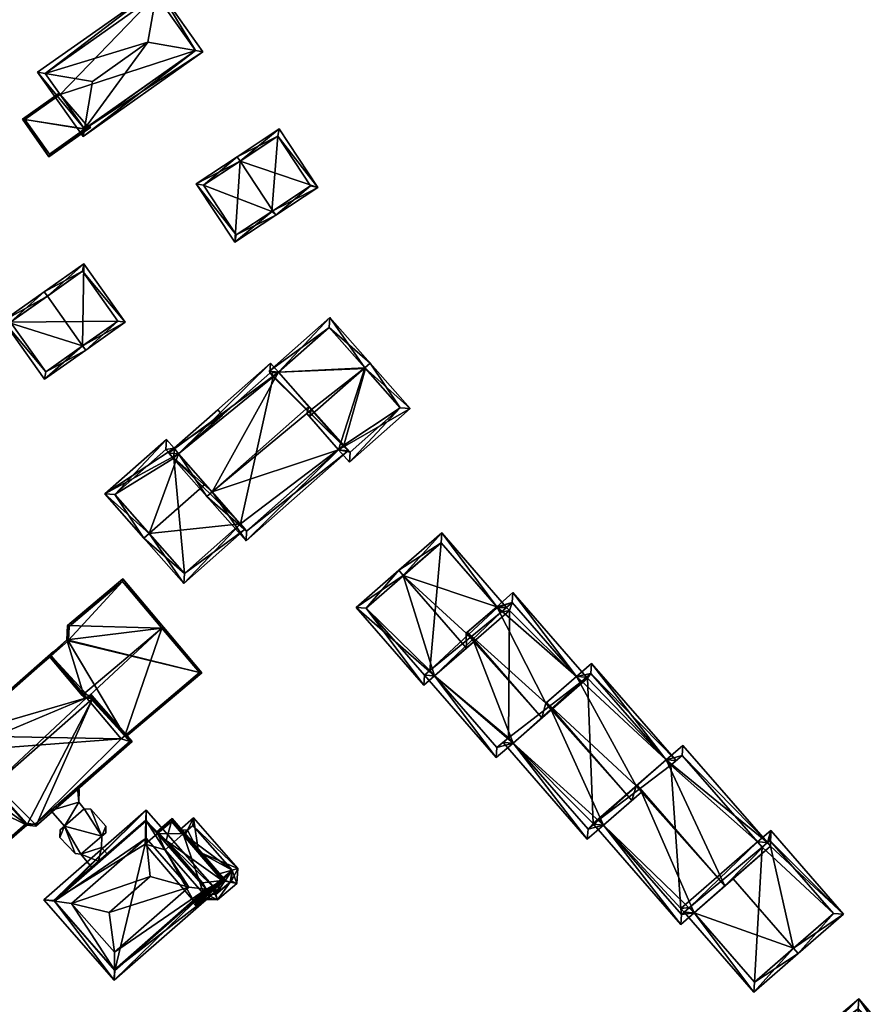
# Model space of a CAD drawing. Header units: inches. Extents: x 2523744 to 2528136, y 1148995 to 1152010.
# Tile 186 of 256: x 2526866 to 2526987, y 1151242 to 1151381. Entities that reach past the tile are written whole.
import ezdxf

# ---------------------------------------------------------------- set-up
doc = ezdxf.new("R2010")
doc.units = ezdxf.units.IN
doc.header["$MEASUREMENT"] = 0
doc.layers.add('Gebaeude Einzelhaus', color=10, linetype='Continuous')
doc.layers.add('Offenes Gebaeude', color=10, linetype='Continuous')

msp = doc.modelspace()

# ---------------------------------------------------------------- meshes
at = {"layer": 'Gebaeude Einzelhaus'}
mesh = msp.add_polyface(dxfattribs=at)
corners = [(2526875.184, 1151364.816, 408.871), (2526892.143, 1151376.811, 408.871), (2526891.096, 1151376.992, 409.228), (2526875.362, 1151365.864, 409.228), (2526884.356, 1151378.16, 411.526), (2526876.504, 1151372.606, 411.526), (2526868.744, 1151373.919, 408.871), (2526869.792, 1151373.742, 409.23), (2526885.703, 1151385.914, 408.871), (2526885.521, 1151384.867, 409.23), (2526875.364, 1151365.861, 409.226), (2526891.098, 1151376.99, 409.227), (2526885.524, 1151384.869, 409.228), (2526869.79, 1151373.74, 409.228), (2526891.098, 1151376.99, 395.952), (2526885.524, 1151384.869, 395.952), (2526869.79, 1151373.74, 395.952), (2526871.921, 1151370.727, 401.184), (2526871.921, 1151370.727, 395.952), (2526875.363, 1151365.862, 401.184), (2526875.843, 1151366.2, 401.184), (2526875.843, 1151366.2, 395.952), (2526875.364, 1151365.861, 395.952)]
mesh.append_faces([[corners[k] for k in face] for face in [(13, 3, 6), (7, 13, 6), (9, 7, 8), (12, 9, 8), (2, 12, 8), (8, 7, 6), (1, 10, 11), (11, 2, 1), (1, 2, 8), (3, 10, 0), (6, 3, 0), (0, 10, 1), (9, 7, 4), (4, 7, 5), (9, 8, 7), (7, 8, 6), (2, 9, 4), (2, 8, 9), (2, 1, 8), (6, 3, 7), (7, 3, 5), (6, 0, 3), (3, 4, 5), (0, 2, 3), (3, 2, 4), (0, 1, 2)]], dxfattribs={"color": 13})
mesh.append_faces([[corners[k] for k in face] for face in [(21, 18, 14), (14, 18, 15), (15, 18, 16), (21, 22, 18), (11, 20, 14), (14, 20, 21), (11, 10, 20), (20, 10, 19), (19, 10, 3), (3, 17, 19), (17, 16, 18), (3, 13, 17), (17, 13, 16), (13, 7, 16), (7, 9, 16), (16, 9, 15), (9, 12, 15), (12, 2, 15), (15, 2, 14), (2, 11, 14)]], dxfattribs={"color": 41})
mesh = msp.add_polyface(dxfattribs=at)
corners = [(2526875.363, 1151365.862, 401.184), (2526870.35, 1151361.941, 401.184), (2526876.223, 1151366.096, 401.184), (2526866.588, 1151367.26, 401.184), (2526875.843, 1151366.2, 401.184), (2526876.047, 1151366.344, 401.184), (2526871.921, 1151370.727, 401.184), (2526871.777, 1151370.932, 401.184), (2526866.936, 1151367.2, 401.184), (2526870.41, 1151362.29, 401.184), (2526875.874, 1151366.156, 401.184), (2526875.843, 1151366.2, 395.952), (2526875.874, 1151366.156, 395.952), (2526866.936, 1151367.2, 395.952), (2526871.921, 1151370.727, 395.952), (2526870.41, 1151362.29, 395.952), (2526875.364, 1151365.861, 395.952)]
mesh.append_faces([[corners[k] for k in face] for face in [(2, 10, 5), (5, 10, 4), (2, 9, 10), (8, 7, 6), (8, 3, 7), (2, 1, 9), (9, 1, 8), (8, 1, 3), (3, 6, 7), (3, 0, 6), (0, 2, 4), (4, 2, 5), (3, 1, 0), (0, 1, 2)]], dxfattribs={"color": 13})
mesh.append_faces([[corners[k] for k in face] for face in [(12, 16, 11), (16, 13, 14), (12, 15, 16), (16, 15, 13), (10, 9, 12), (12, 9, 15), (9, 8, 15), (15, 8, 13), (13, 6, 14), (13, 8, 6), (12, 11, 10), (10, 11, 4)]], dxfattribs={"color": 41})
mesh = msp.add_polyface(dxfattribs=at)
corners = [(2526897.396, 1151361.308, 411.264), (2526896.983, 1151361.934, 411.264), (2526891.18, 1151358.105, 407.614), (2526896.649, 1151349.816, 407.614), (2526902.039, 1151354.269, 411.264), (2526902.451, 1151353.645, 411.264), (2526908.429, 1151357.59, 407.614), (2526902.96, 1151365.878, 407.614), (2526896.861, 1151350.855, 408.007), (2526907.39, 1151357.803, 407.996), (2526901.905, 1151354.18, 411.179), (2526902.748, 1151364.839, 407.996), (2526892.219, 1151357.893, 408.008), (2526901.905, 1151354.18, 395.584), (2526907.39, 1151357.803, 395.584), (2526902.748, 1151364.839, 395.584), (2526892.219, 1151357.893, 395.584), (2526896.861, 1151350.855, 395.584)]
mesh.append_faces([[corners[k] for k in face] for face in [(12, 8, 2), (0, 12, 1), (11, 0, 1), (1, 12, 2), (7, 11, 1), (9, 11, 6), (6, 11, 7), (4, 9, 5), (5, 8, 10), (10, 4, 5), (5, 9, 6), (2, 8, 3), (3, 8, 5), (0, 7, 1), (4, 6, 0), (0, 6, 7), (4, 5, 6), (0, 3, 4), (4, 3, 5), (0, 2, 3), (0, 1, 2)]], dxfattribs={"color": 13})
mesh.append_faces([[corners[k] for k in face] for face in [(13, 17, 16), (13, 16, 15), (13, 15, 14), (8, 17, 13), (8, 13, 10), (16, 17, 8), (12, 16, 8), (15, 16, 0), (0, 16, 12), (11, 15, 0), (14, 15, 9), (9, 15, 11), (13, 14, 9), (10, 13, 9), (10, 9, 4)]], dxfattribs={"color": 41})
mesh = msp.add_polyface(dxfattribs=at)
corners = [(2526875.112, 1151335.144, 407.82), (2526863.869, 1151338.691, 404.723), (2526869.723, 1151330.414, 404.723), (2526870.123, 1151342.197, 407.82), (2526869.69, 1151342.81, 407.82), (2526875.545, 1151334.533, 407.82), (2526881.133, 1151338.484, 404.723), (2526875.278, 1151346.761, 404.723), (2526869.901, 1151331.459, 405.048), (2526880.088, 1151338.663, 405.062), (2526875.099, 1151345.716, 405.062), (2526864.914, 1151338.513, 405.049), (2526875.099, 1151345.716, 395.579), (2526880.088, 1151338.663, 395.579), (2526864.914, 1151338.513, 395.579), (2526869.901, 1151331.459, 395.579)]
mesh.append_faces([[corners[k] for k in face] for face in [(11, 8, 1), (3, 11, 4), (10, 3, 4), (4, 11, 1), (7, 10, 4), (9, 10, 6), (6, 10, 7), (8, 0, 5), (5, 0, 9), (5, 9, 6), (1, 8, 2), (2, 8, 5), (0, 7, 3), (3, 7, 4), (0, 6, 7), (0, 5, 6), (0, 2, 5), (4, 1, 3), (3, 1, 0), (0, 1, 2)]], dxfattribs={"color": 13})
mesh.append_faces([[corners[k] for k in face] for face in [(13, 15, 14), (13, 14, 12), (0, 15, 13), (8, 15, 0), (0, 13, 9), (14, 15, 8), (11, 14, 8), (12, 14, 3), (3, 14, 11), (10, 12, 3), (13, 12, 9), (9, 12, 10)]], dxfattribs={"color": 41})
mesh = msp.add_polyface(dxfattribs=at)
corners = [(2526906.839, 1151325.551, 411.583), (2526907.136, 1151326.546, 412.018), (2526893.449, 1151314.462, 412.018), (2526907.5, 1151326.134, 411.583), (2526898.245, 1151307.519, 405.381), (2526892.699, 1151313.8, 412.018), (2526911.359, 1151320.431, 406.174), (2526912.683, 1151320.265, 405.381), (2526912.021, 1151321.015, 406.174), (2526902.849, 1151331.402, 406.766), (2526901.719, 1151332.683, 405.381), (2526887.281, 1151319.936, 405.381), (2526898.334, 1151308.93, 406.172), (2526901.631, 1151331.271, 406.192), (2526888.693, 1151319.849, 406.192), (2526902.1, 1151330.741, 406.766), (2526911.359, 1151320.431, 407.175), (2526912.896, 1151318.691, 405.381), (2526921.495, 1151326.283, 405.381), (2526915.063, 1151332.061, 412.018), (2526915.811, 1151332.721, 412.018), (2526907.211, 1151325.129, 412.018), (2526910.126, 1151339.16, 405.381), (2526902.849, 1151331.402, 406.154), (2526901.526, 1151331.569, 405.381), (2526902.188, 1151330.819, 406.154), (2526910.039, 1151337.749, 406.154), (2526912.984, 1151320.103, 406.154), (2526920.084, 1151326.37, 406.153), (2526912.109, 1151321.093, 407.175), (2526902.849, 1151331.402, 393.935), (2526902.188, 1151330.819, 393.935), (2526902.1, 1151330.741, 393.935), (2526901.631, 1151331.271, 393.935), (2526888.693, 1151319.849, 404.663), (2526888.694, 1151319.848, 393.935), (2526892.478, 1151315.562, 409.53), (2526897.455, 1151309.925, 403.232), (2526898.334, 1151308.93, 393.935), (2526888.694, 1151319.848, 404.664), (2526897.455, 1151309.925, 393.935), (2526912.021, 1151321.015, 393.935), (2526912.109, 1151321.093, 393.935), (2526912.984, 1151320.103, 393.935), (2526920.084, 1151326.37, 393.935), (2526915.178, 1151331.931, 393.935), (2526910.039, 1151337.749, 393.935)]
mesh.append_faces([[corners[k] for k in face] for face in [(17, 28, 18), (18, 28, 20), (20, 28, 19), (29, 27, 16), (16, 27, 17), (17, 27, 28), (24, 23, 25), (20, 26, 22), (22, 26, 24), (24, 26, 23), (20, 19, 26), (23, 24, 25), (23, 22, 24), (3, 19, 23), (23, 19, 22), (22, 19, 20), (0, 21, 3), (3, 21, 19), (16, 19, 21), (16, 18, 19), (19, 18, 20), (16, 17, 18), (10, 14, 11), (11, 14, 5), (5, 14, 2), (15, 13, 9), (9, 13, 10), (10, 13, 14), (7, 6, 8), (5, 12, 4), (4, 12, 7), (7, 12, 6), (5, 2, 12), (9, 2, 1), (9, 11, 2), (2, 11, 5), (9, 10, 11), (6, 7, 8), (6, 4, 7), (0, 2, 6), (6, 2, 4), (4, 2, 5), (3, 1, 0), (0, 1, 2)]], dxfattribs={"color": 13})
mesh.append_faces([[corners[k] for k in face] for face in [(42, 44, 43), (42, 45, 44), (42, 30, 45), (45, 30, 46), (42, 41, 30), (26, 46, 23), (23, 46, 30), (26, 45, 46), (19, 28, 26), (26, 28, 45), (45, 28, 44), (28, 43, 44), (28, 27, 43), (27, 42, 43), (27, 29, 42), (16, 8, 29), (29, 8, 42), (42, 8, 41), (16, 6, 8), (16, 0, 6), (16, 21, 0), (40, 41, 38), (41, 31, 30), (33, 32, 35), (35, 32, 40), (40, 32, 41), (41, 32, 31), (9, 3, 23), (9, 1, 3), (6, 41, 8), (6, 38, 41), (6, 12, 38), (38, 37, 40), (36, 14, 39), (39, 14, 34), (36, 2, 14), (38, 12, 37), (37, 12, 36), (36, 12, 2), (34, 33, 35), (34, 13, 33), (34, 14, 13), (13, 32, 33), (13, 15, 32), (23, 15, 9), (23, 32, 15), (23, 31, 32), (23, 30, 31)]], dxfattribs={"color": 41})
mesh = msp.add_polyface(dxfattribs=at)
corners = [(2526878.243, 1151314.179, 402.395), (2526888.094, 1151320.653, 403.813), (2526886.991, 1151321.901, 402.395), (2526888.693, 1151319.849, 404.663), (2526894.909, 1151325.337, 404.663), (2526894.248, 1151326.086, 403.813), (2526884.541, 1151308.556, 409.53), (2526883.791, 1151307.894, 409.53), (2526888.694, 1151319.848, 404.664), (2526892.478, 1151315.562, 409.53), (2526897.455, 1151309.925, 403.232), (2526889.43, 1151301.506, 402.395), (2526898.117, 1151309.175, 402.395), (2526889.518, 1151302.918, 403.233), (2526886.904, 1151320.49, 403.247), (2526879.654, 1151314.091, 403.246), (2526888.006, 1151319.241, 404.664), (2526888.006, 1151319.241, 393.935), (2526888.694, 1151319.848, 393.935), (2526886.904, 1151320.49, 393.935), (2526879.654, 1151314.091, 393.935), (2526889.518, 1151302.918, 393.935), (2526897.455, 1151309.925, 393.935)]
mesh.append_faces([[corners[k] for k in face] for face in [(0, 15, 7), (7, 15, 6), (14, 1, 16), (16, 1, 3), (3, 1, 4), (4, 1, 5), (0, 2, 15), (15, 2, 14), (14, 2, 1), (7, 13, 11), (11, 13, 12), (12, 13, 10), (7, 6, 13), (6, 10, 9), (7, 11, 6), (6, 11, 10), (10, 11, 12), (8, 6, 9), (3, 0, 8), (8, 0, 6), (6, 0, 7), (5, 1, 4), (4, 1, 3), (3, 1, 0), (0, 1, 2)]], dxfattribs={"color": 13})
mesh.append_faces([[corners[k] for k in face] for face in [(17, 20, 19), (17, 21, 20), (18, 22, 17), (17, 22, 21), (21, 10, 13), (21, 22, 10), (13, 20, 21), (6, 15, 13), (13, 15, 20), (15, 19, 20), (15, 14, 19), (14, 17, 19), (14, 16, 17), (18, 17, 8), (8, 17, 16)]], dxfattribs={"color": 41})
mesh = msp.add_polyface(dxfattribs=at)
corners = [(2526929.566, 1151294.584, 411.455), (2526933.734, 1151298.211, 406.955), (2526929.425, 1151294.462, 411.303), (2526925.854, 1151307.254, 387.854), (2526924.268, 1151289.176, 387.854), (2526915.236, 1151298.016, 387.854), (2526923.508, 1151288.515, 387.854), (2526934.385, 1151297.45, 387.854), (2526924.925, 1151288.421, 387.854), (2526933.853, 1151298.074, 387.854), (2526923.508, 1151288.515, 406.552), (2526915.236, 1151298.016, 406.549), (2526920.512, 1151302.607, 412.452), (2526925.854, 1151307.254, 406.54), (2526933.734, 1151298.211, 406.534), (2526929.439, 1151292.35, 412.452), (2526924.925, 1151288.421, 407.402), (2526930.477, 1151293.253, 411.303), (2526919.856, 1151303.361, 412.452), (2526913.825, 1151298.114, 405.705), (2526923.408, 1151287.101, 405.705), (2526925.951, 1151308.665, 405.705), (2526935.14, 1151298.107, 405.705)]
mesh.append_faces([[corners[k] for k in face] for face in [(17, 0, 2), (18, 11, 19), (19, 11, 20), (20, 11, 10), (18, 12, 11), (21, 13, 18), (18, 13, 12), (22, 14, 21), (21, 14, 13), (12, 16, 15), (18, 19, 12), (12, 19, 16), (16, 19, 20), (2, 15, 17), (14, 12, 2), (2, 12, 15), (14, 21, 12), (12, 21, 18), (14, 22, 21)]], dxfattribs={"color": 13})
mesh.append_faces([[corners[k] for k in face] for face in [(0, 1, 2), (3, 4, 5), (5, 4, 6), (4, 7, 8), (3, 9, 4), (4, 9, 7), (10, 11, 6), (6, 11, 5), (12, 13, 11), (11, 13, 5), (5, 13, 3), (14, 3, 13), (14, 9, 3), (15, 16, 17)]], dxfattribs={"color": 41})
mesh = msp.add_polyface(dxfattribs=at)
corners = [(2526881.071, 1151279.944, 399.688), (2526881.236, 1151279.757, 399.529), (2526892.008, 1151288.853, 399.529), (2526886.348, 1151295.167, 404.939), (2526886.539, 1151295.328, 404.939), (2526876.066, 1151285.655, 404.535), (2526875.255, 1151285.799, 404.939), (2526875.667, 1151285.312, 404.532), (2526875.064, 1151285.638, 404.939), (2526875.477, 1151285.149, 404.53), (2526872.971, 1151295.534, 399.529), (2526872.874, 1151293.509, 400.43), (2526880.789, 1151302.136, 399.529), (2526870.313, 1151291.264, 400.468), (2526891.655, 1151288.883, 399.689), (2526880.759, 1151301.784, 399.681), (2526873.216, 1151295.413, 399.681), (2526873.123, 1151293.481, 400.541), (2526873.086, 1151293.378, 400.574), (2526870.661, 1151291.238, 400.616), (2526891.655, 1151288.883, 391.343), (2526880.759, 1151301.784, 391.343), (2526873.216, 1151295.413, 391.343), (2526873.123, 1151293.481, 391.343), (2526873.086, 1151293.378, 391.343), (2526870.661, 1151291.238, 399.836), (2526870.661, 1151291.238, 391.343), (2526881.071, 1151279.944, 391.343), (2526880.563, 1151279.515, 391.343)]
mesh.append_faces([[corners[k] for k in face] for face in [(6, 8, 19), (19, 8, 13), (17, 18, 11), (11, 19, 13), (11, 18, 19), (10, 16, 11), (11, 16, 17), (12, 15, 10), (10, 15, 16), (4, 15, 12), (4, 3, 15), (6, 7, 8), (8, 7, 9), (0, 14, 1), (1, 14, 2), (2, 14, 4), (4, 14, 3), (12, 3, 4), (6, 13, 8), (3, 11, 6), (6, 11, 13), (12, 10, 3), (3, 10, 11), (7, 8, 9), (5, 6, 7), (7, 6, 8), (0, 3, 5), (5, 3, 6), (0, 2, 3), (3, 2, 4), (0, 1, 2)]], dxfattribs={"color": 13})
mesh.append_faces([[corners[k] for k in face] for face in [(20, 23, 21), (21, 23, 22), (27, 24, 20), (20, 24, 23), (27, 26, 24), (27, 28, 26), (20, 0, 27), (20, 14, 0), (6, 19, 7), (7, 19, 25), (25, 24, 26), (25, 18, 24), (25, 19, 18), (18, 17, 24), (24, 17, 23), (17, 16, 23), (23, 16, 22), (16, 15, 22), (22, 15, 21), (15, 20, 21), (3, 14, 15), (15, 14, 20)]], dxfattribs={"color": 41})
mesh = msp.add_polyface(dxfattribs=at)
corners = [(2526935.921, 1151298.788, 387.854), (2526935.534, 1151297.654, 387.854), (2526935.14, 1151298.107, 387.854), (2526945.688, 1151287.564, 387.854), (2526934.385, 1151297.45, 406.962), (2526934.385, 1151297.45, 406.541), (2526933.853, 1151298.074, 406.955), (2526933.853, 1151298.074, 406.534), (2526933.734, 1151298.211, 406.955), (2526933.734, 1151298.211, 406.534), (2526935.921, 1151298.788, 405.303), (2526935.14, 1151298.107, 405.705), (2526945.031, 1151288.319, 405.302), (2526929.425, 1151294.462, 411.303), (2526924.925, 1151288.421, 387.854), (2526934.385, 1151297.45, 387.854), (2526933.853, 1151298.074, 387.854), (2526936.019, 1151300.199, 404.488), (2526946.442, 1151288.22, 404.488), (2526940.676, 1151284.531, 410.003), (2526929.566, 1151294.584, 411.455), (2526930.477, 1151293.253, 411.303), (2526940.124, 1151282.451, 411.455)]
mesh.append_faces([[corners[k] for k in face] for face in [(17, 10, 8), (8, 10, 6), (6, 10, 4), (18, 12, 17), (17, 12, 10), (8, 12, 17), (17, 12, 18), (8, 19, 12), (8, 20, 19), (21, 22, 20), (5, 7, 11), (11, 7, 9), (9, 7, 11), (11, 7, 5)]], dxfattribs={"color": 13})
mesh.append_faces([[corners[k] for k in face] for face in [(0, 1, 2), (0, 3, 1), (4, 5, 6), (6, 5, 7), (6, 7, 8), (8, 7, 9), (10, 11, 4), (4, 11, 5), (10, 2, 11), (10, 0, 2), (12, 0, 10), (12, 3, 0), (13, 8, 9), (14, 15, 1), (1, 15, 2), (9, 7, 16), (5, 15, 7), (7, 15, 16), (11, 15, 5), (11, 2, 15)]], dxfattribs={"color": 41})
mesh = msp.add_polyface(dxfattribs=at)
corners = [(2526935.534, 1151297.654, 387.854), (2526935.388, 1151279.656, 387.854), (2526924.925, 1151288.421, 387.854), (2526933.775, 1151278.253, 387.854), (2526935.388, 1151279.656, 403.995), (2526936.045, 1151278.901, 403.995), (2526935.388, 1151279.656, 407.047), (2526936.045, 1151278.901, 407.047), (2526936.045, 1151278.901, 387.854), (2526933.775, 1151278.253, 405.304), (2526924.925, 1151288.421, 405.303), (2526924.268, 1151289.176, 405.303), (2526924.268, 1151289.176, 407.402), (2526924.925, 1151288.421, 407.402), (2526924.268, 1151289.176, 387.854), (2526923.508, 1151288.515, 406.552), (2526923.508, 1151288.515, 387.854), (2526930.477, 1151293.253, 411.303), (2526934.634, 1151279, 403.16), (2526933.678, 1151276.841, 404.488), (2526923.514, 1151288.52, 404.488), (2526940.124, 1151282.451, 411.455), (2526923.408, 1151287.101, 405.705)]
mesh.append_faces([[corners[k] for k in face] for face in [(5, 18, 4), (18, 5, 4), (19, 9, 7), (7, 9, 6), (19, 10, 9), (19, 20, 10), (10, 20, 11), (7, 10, 19), (19, 10, 20), (20, 10, 11), (7, 17, 10), (7, 21, 17), (22, 15, 13), (13, 15, 12)]], dxfattribs={"color": 13})
mesh.append_faces([[corners[k] for k in face] for face in [(0, 1, 2), (2, 1, 3), (4, 5, 6), (6, 5, 7), (4, 8, 5), (4, 1, 8), (9, 4, 6), (9, 3, 4), (4, 3, 1), (10, 3, 9), (10, 2, 3), (11, 10, 12), (12, 10, 13), (11, 2, 10), (11, 14, 2), (15, 11, 12), (15, 16, 11), (11, 16, 14), (17, 13, 10)]], dxfattribs={"color": 41})
mesh = msp.add_polyface(dxfattribs=at)
corners = [(2526946.576, 1151288.066, 387.854), (2526947.368, 1151267.493, 387.854), (2526936.045, 1151278.901, 387.854), (2526946.663, 1151266.7, 387.854), (2526940.789, 1151284.629, 410.128), (2526945.031, 1151288.319, 405.493), (2526940.676, 1151284.531, 410.003), (2526945.031, 1151288.319, 405.302), (2526945.688, 1151287.564, 405.493), (2526945.688, 1151287.564, 405.302), (2526947.068, 1151288.765, 403.984), (2526946.442, 1151288.22, 404.488), (2526946.442, 1151288.22, 387.854), (2526936.045, 1151278.901, 403.995), (2526946.663, 1151266.7, 403.996), (2526935.534, 1151297.654, 387.854), (2526945.688, 1151287.564, 387.854), (2526935.388, 1151279.656, 387.854), (2526940.124, 1151282.451, 411.455), (2526936.045, 1151278.901, 407.047), (2526941.468, 1151283.621, 410.003), (2526946.565, 1151265.289, 403.16), (2526934.634, 1151279, 403.16), (2526947.165, 1151290.176, 403.16), (2526948.867, 1151267.293, 405.711), (2526952.855, 1151270.763, 410.128), (2526953.487, 1151272.817, 408.623), (2526929.566, 1151294.584, 411.455)]
mesh.append_faces([[corners[k] for k in face] for face in [(14, 21, 13), (13, 21, 22), (23, 10, 5), (5, 10, 8), (24, 13, 21), (21, 13, 22), (24, 20, 13), (20, 4, 6), (20, 25, 4), (26, 5, 4), (11, 9, 7), (11, 7, 9), (6, 18, 20), (6, 27, 18)]], dxfattribs={"color": 13})
mesh.append_faces([[corners[k] for k in face] for face in [(0, 1, 2), (2, 1, 3), (4, 5, 6), (6, 5, 7), (8, 9, 5), (5, 9, 7), (10, 11, 8), (8, 11, 9), (10, 12, 11), (13, 3, 14), (13, 2, 3), (15, 16, 17), (17, 16, 2), (2, 16, 0), (0, 16, 12), (7, 9, 16), (11, 16, 9), (11, 12, 16), (18, 19, 20), (20, 19, 13)]], dxfattribs={"color": 41})
mesh = msp.add_polyface(dxfattribs=at)
corners = [(2526860.073, 1151270.751, 404.939), (2526855.444, 1151275.654, 400.859), (2526859.885, 1151270.586, 404.939), (2526857.698, 1151277.768, 400.796), (2526875.667, 1151285.312, 404.532), (2526876.506, 1151285.153, 404.939), (2526876.256, 1151285.818, 404.536), (2526876.694, 1151285.318, 404.939), (2526876.066, 1151285.655, 404.535), (2526857.496, 1151280.033, 399.685), (2526870.661, 1151291.238, 399.836), (2526870.974, 1151291.844, 399.685), (2526871.137, 1151291.658, 399.835), (2526882.138, 1151279.106, 400.349), (2526867.203, 1151267.256, 400.866), (2526868.483, 1151267.14, 400.349), (2526864.714, 1151265.076, 400.868), (2526881.785, 1151279.13, 400.488), (2526868.399, 1151267.399, 400.488), (2526857.756, 1151279.929, 399.836), (2526857.948, 1151277.785, 400.888), (2526857.924, 1151277.661, 400.935), (2526857.875, 1151277.591, 400.947), (2526855.791, 1151275.636, 401.006), (2526864.738, 1151265.429, 401.007), (2526867.073, 1151267.47, 401.003), (2526867.215, 1151267.506, 400.966), (2526881.071, 1151279.944, 399.688), (2526881.785, 1151279.13, 391.343), (2526881.071, 1151279.944, 391.343), (2526870.661, 1151291.238, 391.343), (2526857.756, 1151279.929, 391.343), (2526857.948, 1151277.785, 391.343), (2526857.924, 1151277.661, 391.343), (2526857.875, 1151277.591, 391.343), (2526855.791, 1151275.636, 391.343), (2526858.746, 1151272.265, 398.667), (2526858.746, 1151272.265, 398.767), (2526860.715, 1151270.019, 398.667), (2526864.738, 1151265.429, 391.343), (2526860.715, 1151270.019, 398.767), (2526870.626, 1151269.35, 399.023), (2526868.399, 1151267.399, 391.343), (2526874.37, 1151272.632, 399.123), (2526870.626, 1151269.35, 399.123), (2526874.37, 1151272.632, 399.023), (2526867.073, 1151267.47, 391.343), (2526867.215, 1151267.506, 391.343), (2526880.563, 1151279.515, 391.343)]
mesh.append_faces([[corners[k] for k in face] for face in [(14, 18, 15), (14, 26, 18), (14, 25, 26), (16, 24, 14), (14, 24, 25), (2, 24, 16), (2, 0, 24), (21, 22, 3), (3, 23, 1), (1, 23, 2), (2, 23, 0), (3, 22, 23), (10, 11, 12), (19, 9, 10), (10, 9, 11), (21, 3, 20), (20, 3, 19), (19, 3, 9), (7, 5, 6), (6, 5, 8), (13, 17, 7), (7, 17, 5), (13, 15, 17), (17, 15, 18), (14, 0, 16), (16, 0, 2), (13, 5, 15), (15, 5, 14), (14, 5, 0), (13, 7, 5), (9, 10, 11), (11, 10, 12), (3, 4, 9), (9, 4, 10), (4, 5, 8), (8, 5, 6), (6, 5, 7), (3, 0, 4), (4, 0, 5), (3, 1, 0), (0, 1, 2)]], dxfattribs={"color": 13})
mesh.append_faces([[corners[k] for k in face] for face in [(33, 46, 34), (34, 46, 35), (35, 46, 39), (33, 47, 46), (42, 48, 28), (28, 48, 29), (48, 31, 30), (33, 32, 47), (47, 32, 42), (42, 32, 48), (48, 32, 31), (18, 47, 42), (18, 26, 47), (26, 46, 47), (26, 25, 46), (25, 39, 46), (25, 24, 39), (17, 43, 45), (45, 28, 17), (41, 42, 45), (45, 42, 28), (43, 18, 44), (44, 18, 41), (18, 43, 17), (41, 18, 42), (0, 37, 40), (38, 24, 40), (40, 24, 0), (38, 39, 24), (36, 35, 38), (38, 35, 39), (37, 23, 36), (23, 37, 0), (36, 23, 35), (23, 22, 35), (35, 22, 34), (22, 21, 34), (34, 21, 33), (21, 20, 33), (33, 20, 32), (20, 19, 32), (32, 19, 31), (10, 30, 19), (19, 30, 31), (5, 27, 8), (27, 28, 29), (5, 17, 27), (27, 17, 28)]], dxfattribs={"color": 41})
mesh = msp.add_polyface(dxfattribs=at)
corners = [(2526957.731, 1151276.51, 387.854), (2526946.576, 1151288.066, 387.854), (2526947.068, 1151288.765, 387.854), (2526946.442, 1151288.22, 387.854), (2526947.368, 1151267.493, 387.854), (2526946.663, 1151266.7, 387.854), (2526947.456, 1151267.391, 387.854), (2526947.068, 1151288.765, 403.984), (2526957.731, 1151276.51, 403.985), (2526952.855, 1151270.763, 410.128), (2526948.867, 1151267.293, 405.711), (2526954.232, 1151271.961, 408.623), (2526948.867, 1151267.293, 402.799), (2526948.21, 1151268.048, 405.711), (2526948.21, 1151268.048, 402.799), (2526946.663, 1151266.7, 403.996), (2526947.456, 1151267.391, 401.98), (2526948.21, 1151268.048, 387.854), (2526946.565, 1151265.289, 403.16), (2526959.142, 1151276.412, 403.16), (2526947.165, 1151290.176, 403.16), (2526941.468, 1151283.621, 410.003), (2526953.487, 1151272.817, 408.623), (2526953.489, 1151272.815, 408.623), (2526940.789, 1151284.629, 410.128), (2526945.031, 1151288.319, 405.493), (2526953.634, 1151272.945, 408.783)]
mesh.append_faces([[corners[k] for k in face] for face in [(15, 10, 18), (15, 13, 10), (19, 7, 20), (10, 9, 21), (22, 9, 23), (23, 9, 11), (22, 24, 9), (8, 25, 22), (8, 20, 25), (16, 14, 12), (16, 12, 14), (11, 26, 23), (26, 22, 23)]], dxfattribs={"color": 13})
mesh.append_faces([[corners[k] for k in face] for face in [(0, 1, 2), (2, 1, 3), (0, 4, 1), (5, 4, 6), (7, 2, 3), (8, 0, 7), (7, 0, 2), (9, 10, 11), (11, 10, 12), (13, 12, 10), (13, 14, 12), (15, 14, 13), (15, 16, 14), (15, 5, 16), (16, 5, 6), (0, 17, 4), (4, 17, 6), (12, 14, 17), (16, 17, 14), (16, 6, 17)]], dxfattribs={"color": 41})
mesh = msp.add_polyface(dxfattribs=at)
corners = [(2526958.388, 1151275.755, 387.854), (2526948.21, 1151268.048, 387.854), (2526957.731, 1151276.51, 387.854), (2526959.813, 1151255.466, 387.854), (2526959.995, 1151277.154, 387.854), (2526970.657, 1151264.902, 387.854), (2526953.634, 1151272.945, 408.783), (2526957.731, 1151276.51, 404.468), (2526953.487, 1151272.817, 408.623), (2526957.731, 1151276.51, 403.985), (2526958.388, 1151275.755, 403.985), (2526958.388, 1151275.755, 404.468), (2526959.995, 1151277.154, 402.775), (2526971.313, 1151264.148, 402.774), (2526970.657, 1151264.902, 401.191), (2526971.313, 1151264.148, 387.854), (2526972.426, 1151265.116, 400.014), (2526972.426, 1151265.116, 387.854), (2526959.142, 1151276.412, 403.16), (2526947.068, 1151288.765, 403.984), (2526947.165, 1151290.176, 403.16), (2526972.067, 1151264.804, 401.98), (2526960.093, 1151278.565, 401.98), (2526961.667, 1151254.858, 404.022), (2526954.232, 1151271.961, 408.623), (2526948.867, 1151267.293, 402.799), (2526966.053, 1151258.674, 408.783), (2526972.524, 1151266.528, 399.215), (2526972.067, 1151264.804, 400.393), (2526972.511, 1151264.294, 400.393)]
mesh.append_faces([[corners[k] for k in face] for face in [(18, 9, 19), (18, 10, 9), (9, 18, 20), (9, 10, 18), (21, 12, 22), (22, 12, 7), (7, 12, 11), (21, 13, 12), (23, 24, 25), (24, 26, 6), (21, 7, 26), (26, 7, 6), (21, 22, 7), (27, 28, 14), (27, 16, 28), (14, 28, 27), (27, 28, 29)]], dxfattribs={"color": 13})
mesh.append_faces([[corners[k] for k in face] for face in [(0, 1, 2), (0, 3, 1), (4, 5, 0), (0, 5, 3), (6, 7, 8), (8, 7, 9), (9, 10, 2), (2, 10, 0), (9, 11, 10), (9, 7, 11), (12, 10, 11), (12, 0, 10), (12, 4, 0), (13, 14, 12), (12, 14, 4), (4, 14, 5), (15, 16, 17)]], dxfattribs={"color": 41})
mesh = msp.add_polyface(dxfattribs=at)
corners = [(2526948.21, 1151268.048, 387.854), (2526959.813, 1151255.466, 387.854), (2526959.884, 1151254.633, 387.854), (2526960.256, 1151254.957, 387.854), (2526967.193, 1151259.666, 406.018), (2526961.667, 1151254.858, 404.022), (2526961.667, 1151254.858, 400.032), (2526966.053, 1151258.674, 408.783), (2526961.01, 1151255.613, 404.022), (2526961.01, 1151255.613, 400.032), (2526959.884, 1151254.633, 402.8), (2526960.256, 1151254.957, 399.215), (2526948.867, 1151267.293, 402.799), (2526971.313, 1151264.148, 387.854), (2526961.01, 1151255.613, 387.854), (2526970.657, 1151264.902, 387.854), (2526970.221, 1151245.029, 387.854), (2526970.221, 1151245.029, 400.032), (2526959.786, 1151253.221, 401.98), (2526947.456, 1151267.391, 401.98), (2526954.232, 1151271.961, 408.623), (2526970.124, 1151243.618, 399.215)]
mesh.append_faces([[corners[k] for k in face] for face in [(18, 10, 5), (5, 10, 8), (19, 12, 18), (18, 12, 10), (5, 12, 18), (18, 12, 19), (5, 7, 20), (6, 11, 9), (17, 21, 6), (6, 21, 11), (21, 6, 11), (11, 6, 9)]], dxfattribs={"color": 13})
mesh.append_faces([[corners[k] for k in face] for face in [(0, 1, 2), (2, 1, 3), (4, 5, 6), (4, 7, 5), (8, 6, 5), (8, 9, 6), (10, 9, 8), (10, 11, 9), (10, 2, 11), (11, 2, 3), (12, 2, 10), (12, 0, 2), (13, 14, 15), (15, 14, 1), (1, 14, 3), (13, 16, 14), (6, 16, 17), (6, 14, 16), (6, 9, 14), (11, 14, 9), (11, 3, 14)]], dxfattribs={"color": 41})
mesh = msp.add_polyface(dxfattribs=at)
corners = [(2526871.11, 1151256.495, 404.262), (2526884.098, 1151265.429, 404.949), (2526884.119, 1151267.899, 404.261), (2526873.559, 1151256.191, 404.949), (2526884.131, 1151269.401, 403.843), (2526869.616, 1151256.68, 403.843), (2526894.104, 1151258.021, 403.843), (2526890.161, 1151258.51, 404.949), (2526892.612, 1151258.206, 404.261), (2526879.589, 1151245.3, 403.843), (2526879.602, 1151246.801, 404.261), (2526879.623, 1151249.273, 404.949), (2526884.665, 1151259.991, 408.765), (2526878.875, 1151254.916, 408.765), (2526871.028, 1151256.588, 404.216), (2526884.039, 1151267.99, 404.216), (2526892.693, 1151258.114, 404.216), (2526879.681, 1151246.711, 404.216), (2526892.619, 1151258.198, 403.104), (2526892.693, 1151258.114, 403.048), (2526885.712, 1151266.08, 402.852), (2526884.039, 1151267.99, 391.343), (2526886.63, 1151265.033, 403.546), (2526892.002, 1151258.902, 403.571), (2526885.712, 1151266.08, 391.343), (2526878.607, 1151263.23, 399.038), (2526877.38, 1151262.155, 399.123), (2526878.607, 1151263.23, 399.138), (2526877.38, 1151262.155, 399.023), (2526871.028, 1151256.588, 391.343), (2526876.393, 1151261.29, 399.023), (2526876.393, 1151261.29, 399.123), (2526879.681, 1151246.711, 391.343), (2526890.878, 1151256.524, 402.807), (2526890.878, 1151256.524, 391.343), (2526891.43, 1151257.008, 403.04), (2526883.96, 1151264.574, 391.343)]
mesh.append_faces([[corners[k] for k in face] for face in [(8, 2, 6), (16, 8, 6), (10, 17, 9), (0, 10, 9), (9, 17, 16), (9, 16, 6), (14, 0, 5), (5, 0, 9), (15, 14, 4), (2, 15, 4), (6, 2, 4), (4, 14, 5), (3, 11, 13), (3, 12, 1), (3, 13, 12), (7, 13, 11), (7, 12, 13), (12, 7, 1), (8, 10, 6), (6, 10, 9), (7, 11, 8), (8, 11, 10), (0, 10, 3), (3, 10, 11), (0, 9, 10), (0, 5, 9), (6, 2, 8), (8, 2, 7), (7, 2, 1), (6, 4, 2), (0, 4, 5), (0, 2, 4), (3, 1, 0), (0, 1, 2)]], dxfattribs={"color": 13})
mesh.append_faces([[corners[k] for k in face] for face in [(21, 36, 29), (29, 36, 32), (32, 36, 34), (21, 24, 36), (16, 35, 19), (16, 33, 35), (33, 32, 34), (16, 17, 33), (33, 17, 32), (10, 32, 17), (10, 0, 32), (32, 0, 29), (0, 14, 29), (31, 14, 26), (14, 31, 30), (28, 29, 30), (30, 29, 14), (25, 21, 28), (28, 21, 29), (26, 15, 27), (27, 15, 25), (15, 26, 14), (25, 15, 21), (21, 20, 24), (22, 8, 23), (23, 8, 18), (20, 2, 22), (22, 2, 8), (21, 15, 20), (20, 15, 2), (19, 18, 16), (16, 18, 8)]], dxfattribs={"color": 41})
mesh = msp.add_polyface(dxfattribs=at)
corners = [(2526886.951, 1151265.079, 403.633), (2526892.069, 1151259.124, 403.633), (2526894.852, 1151259.45, 402.852), (2526887.81, 1151268.213, 402.727), (2526895.297, 1151259.502, 402.727), (2526887.692, 1151267.782, 402.852), (2526892.693, 1151258.114, 403.048), (2526891.093, 1151255.889, 402.727), (2526891.227, 1151256.334, 402.852), (2526892.619, 1151258.198, 403.104), (2526892.002, 1151258.902, 403.571), (2526891.43, 1151257.008, 403.04), (2526885.547, 1151266.269, 402.727), (2526885.712, 1151266.08, 402.852), (2526886.63, 1151265.033, 403.546), (2526890.69, 1151256.358, 402.727), (2526890.878, 1151256.524, 402.807), (2526894.944, 1151259.529, 402.811), (2526887.783, 1151267.86, 402.811), (2526891.12, 1151256.242, 402.807), (2526891.518, 1151263.515, 399.803), (2526889.584, 1151265.765, 399.8), (2526889.354, 1151266.032, 399.686), (2526887.783, 1151267.86, 391.343), (2526894.241, 1151260.346, 399.785), (2526894.944, 1151259.529, 399.693), (2526889.354, 1151266.032, 391.343), (2526885.712, 1151266.08, 391.343), (2526890.878, 1151256.524, 391.343), (2526891.12, 1151256.242, 391.343), (2526893.498, 1151258.286, 399.702), (2526894.855, 1151259.453, 399.703), (2526892.57, 1151257.488, 399.567), (2526892.57, 1151257.488, 391.343), (2526886.774, 1151263.771, 391.343), (2526883.96, 1151264.574, 391.343), (2526892.273, 1151257.498, 391.343)]
mesh.append_faces([[corners[k] for k in face] for face in [(15, 19, 7), (7, 19, 8), (15, 16, 19), (18, 5, 3), (3, 5, 12), (12, 5, 13), (4, 2, 17), (7, 8, 4), (4, 8, 2), (4, 17, 3), (3, 17, 18), (15, 8, 16), (16, 8, 11), (15, 7, 8), (0, 10, 1), (0, 14, 10), (5, 13, 0), (0, 13, 14), (5, 12, 13), (5, 3, 12), (8, 6, 11), (9, 1, 10), (6, 2, 9), (9, 2, 1), (6, 4, 2), (8, 7, 6), (6, 7, 4), (0, 2, 5), (5, 2, 3), (3, 2, 4), (0, 1, 2)]], dxfattribs={"color": 13})
mesh.append_faces([[corners[k] for k in face] for face in [(28, 36, 29), (29, 36, 33), (28, 34, 36), (34, 27, 26), (26, 27, 23), (28, 35, 34), (34, 35, 27), (17, 31, 25), (32, 29, 33), (32, 19, 29), (30, 8, 32), (32, 8, 19), (17, 2, 31), (31, 2, 30), (30, 2, 8), (29, 19, 28), (28, 19, 16), (18, 13, 5), (23, 27, 18), (18, 27, 13), (23, 22, 26), (20, 17, 24), (24, 17, 25), (23, 18, 22), (22, 18, 21), (21, 18, 20), (20, 18, 17)]], dxfattribs={"color": 41})
mesh = msp.add_polyface(dxfattribs=at)
corners = [(2526892.57, 1151257.488, 399.567), (2526894.228, 1151256.684, 399.445), (2526893.881, 1151257.446, 399.567), (2526892.063, 1151257.053, 399.494), (2526891.924, 1151256.758, 399.445), (2526893.498, 1151258.286, 399.702), (2526891.983, 1151256.984, 399.482), (2526891.836, 1151256.858, 399.445), (2526894.855, 1151259.453, 399.703), (2526896.012, 1151259.193, 399.559), (2526896.926, 1151258.987, 399.445), (2526897.066, 1151261.144, 399.445), (2526896.267, 1151260.918, 399.541), (2526894.944, 1151259.529, 399.693), (2526894.241, 1151260.346, 399.785), (2526890.799, 1151268.295, 399.445), (2526891.518, 1151263.515, 399.803), (2526889.973, 1151266.574, 399.686), (2526889.584, 1151265.765, 399.8), (2526888.865, 1151266.601, 399.445), (2526889.354, 1151266.032, 399.686), (2526893.963, 1151257.443, 399.559), (2526896.199, 1151259.352, 399.537), (2526896.298, 1151260.883, 399.537), (2526890.729, 1151267.237, 399.548), (2526896.298, 1151260.883, 391.343), (2526896.199, 1151259.352, 391.343), (2526890.729, 1151267.237, 391.343), (2526889.354, 1151266.032, 391.343), (2526892.57, 1151257.488, 391.343), (2526893.963, 1151257.443, 391.343), (2526892.273, 1151257.498, 391.343), (2526886.774, 1151263.771, 391.343)]
mesh.append_faces([[corners[k] for k in face] for face in [(17, 19, 15), (17, 20, 19), (11, 12, 24), (23, 12, 11), (11, 24, 15), (15, 24, 17), (10, 22, 11), (11, 22, 23), (10, 9, 22), (1, 2, 21), (9, 1, 21), (9, 10, 1), (4, 6, 3), (7, 6, 4), (0, 1, 3), (3, 1, 4), (0, 2, 1), (17, 20, 18), (17, 19, 20), (17, 15, 19), (12, 16, 14), (12, 11, 16), (18, 16, 17), (17, 16, 15), (15, 16, 11), (9, 13, 8), (10, 12, 9), (9, 12, 13), (13, 12, 14), (10, 11, 12), (9, 1, 10), (8, 2, 9), (9, 2, 1), (8, 5, 2), (7, 4, 6), (4, 3, 6), (0, 2, 5), (4, 1, 3), (3, 1, 0), (0, 1, 2)]], dxfattribs={"color": 13})
mesh.append_faces([[corners[k] for k in face] for face in [(25, 28, 27), (25, 31, 28), (28, 31, 32), (25, 29, 31), (25, 30, 29), (25, 26, 30), (9, 30, 26), (9, 21, 30), (21, 2, 30), (30, 2, 29), (29, 2, 0), (22, 9, 26), (17, 28, 20), (17, 24, 28), (28, 24, 27), (24, 12, 27), (27, 12, 25), (12, 23, 25), (23, 22, 25), (25, 22, 26)]], dxfattribs={"color": 41})
mesh = msp.add_polyface(dxfattribs=at)
corners = [(2526971.313, 1151264.148, 402.774), (2526971.313, 1151264.148, 401.191), (2526970.657, 1151264.902, 401.191), (2526972.067, 1151264.804, 401.98), (2526972.067, 1151264.804, 400.393), (2526972.511, 1151264.294, 400.393), (2526972.511, 1151264.294, 401.98), (2526967.193, 1151259.666, 406.018), (2526966.053, 1151258.674, 408.783), (2526981.424, 1151254.775, 387.854), (2526971.313, 1151264.148, 387.854), (2526972.426, 1151265.116, 387.854), (2526970.221, 1151245.029, 387.854), (2526970.657, 1151264.902, 387.854), (2526972.426, 1151265.116, 400.014), (2526981.424, 1151254.775, 400.014), (2526975.747, 1151249.836, 406.018), (2526970.221, 1151245.029, 400.032), (2526982.835, 1151254.678, 399.215), (2526972.524, 1151266.528, 399.215), (2526976.404, 1151249.081, 406.018), (2526970.124, 1151243.618, 399.215), (2526961.667, 1151254.858, 400.032)]
mesh.append_faces([[corners[k] for k in face] for face in [(3, 8, 6), (2, 4, 1), (18, 14, 19), (20, 15, 18), (18, 15, 14), (20, 16, 15), (17, 20, 21), (17, 16, 20), (16, 21, 20), (16, 22, 21), (16, 7, 22), (18, 16, 20), (19, 5, 18), (18, 5, 16), (16, 5, 7), (2, 1, 4)]], dxfattribs={"color": 13})
mesh.append_faces([[corners[k] for k in face] for face in [(0, 1, 2), (3, 1, 0), (3, 4, 1), (5, 4, 6), (6, 4, 3), (6, 7, 5), (6, 8, 7), (9, 10, 11), (9, 12, 10), (1, 10, 2), (2, 10, 13), (4, 10, 1), (4, 14, 10), (14, 15, 11), (11, 15, 9), (15, 12, 9), (16, 17, 15), (15, 17, 12)]], dxfattribs={"color": 41})
mesh = msp.add_polyface(dxfattribs=at)
corners = [(2526975.629, 1151233.426, 396.501), (2526980.519, 1151227.649, 402.363), (2526989.791, 1151235.495, 402.363), (2526985.018, 1151242.681, 395.726), (2526990.554, 1151236.141, 402.363), (2526974.983, 1151234.189, 395.726), (2526984.495, 1151222.951, 397.496), (2526984.908, 1151221.99, 396.705), (2526985.708, 1151221.045, 395.726), (2526982.004, 1151220.844, 397.496), (2526981.886, 1151219.434, 396.705), (2526995.975, 1151229.736, 395.726), (2526981.241, 1151220.197, 397.495), (2526984.9, 1151241.273, 396.499), (2526985.825, 1151222.455, 396.517), (2526994.566, 1151229.854, 396.517), (2526985.025, 1151223.399, 397.496), (2526994.566, 1151229.854, 385.526), (2526984.9, 1151241.273, 385.526), (2526975.629, 1151233.426, 385.526), (2526984.052, 1151222.576, 385.526), (2526982.004, 1151220.844, 385.526), (2526985.025, 1151223.399, 385.526), (2526985.825, 1151222.455, 385.526), (2526973.139, 1151231.318, 385.526)]
mesh.append_faces([[corners[k] for k in face] for face in [(4, 15, 2), (9, 10, 12), (14, 7, 16), (16, 7, 6), (6, 7, 9), (9, 7, 10), (14, 8, 7), (4, 11, 15), (15, 11, 14), (14, 11, 8), (4, 13, 3), (3, 13, 5), (5, 13, 0), (4, 2, 13), (10, 9, 12), (6, 2, 1), (6, 11, 2), (2, 11, 4), (6, 8, 11), (10, 7, 9), (9, 7, 6), (6, 7, 8), (0, 3, 5), (0, 2, 3), (3, 2, 4), (0, 1, 2)]], dxfattribs={"color": 13})
mesh.append_faces([[corners[k] for k in face] for face in [(19, 20, 24), (24, 20, 21), (17, 22, 18), (18, 22, 19), (19, 22, 20), (17, 23, 22), (15, 14, 17), (17, 14, 23), (14, 22, 23), (14, 16, 22), (6, 22, 16), (6, 20, 22), (6, 9, 20), (20, 9, 21), (18, 19, 13), (13, 19, 0), (13, 17, 18), (2, 15, 13), (13, 15, 17)]], dxfattribs={"color": 41})
at = {"layer": 'Offenes Gebaeude'}
mesh = msp.add_polyface(dxfattribs=at)
corners = [(2526877.794, 1151264.101, 399.123), (2526877.38, 1151262.155, 399.123), (2526878.607, 1151263.23, 399.138), (2526877.837, 1151265.723, 399.123), (2526876.259, 1151269.54, 399.123), (2526875.352, 1151269.587, 399.123), (2526878.408, 1151267.139, 399.123), (2526872.525, 1151267.146, 399.123), (2526874.594, 1151270.524, 399.123), (2526874.37, 1151272.632, 399.123), (2526874.617, 1151272.283, 399.123), (2526870.626, 1151269.35, 399.123), (2526871.87, 1151265.502, 399.123), (2526871.913, 1151266.621, 399.123), (2526874.061, 1151263.238, 399.123), (2526874.862, 1151263.146, 399.123), (2526876.393, 1151261.29, 399.123), (2526878.386, 1151266.202, 399.123), (2526870.626, 1151269.35, 399.023), (2526872.525, 1151267.146, 399.023), (2526871.913, 1151266.621, 399.023), (2526871.87, 1151265.502, 399.023), (2526874.061, 1151263.238, 399.023), (2526874.862, 1151263.146, 399.023), (2526876.393, 1151261.29, 399.023), (2526878.607, 1151263.23, 399.038), (2526877.794, 1151264.101, 399.023), (2526877.837, 1151265.723, 399.023), (2526878.386, 1151266.202, 399.023), (2526878.408, 1151267.139, 399.023), (2526876.259, 1151269.54, 399.023), (2526875.352, 1151269.587, 399.023), (2526874.37, 1151272.632, 399.023), (2526874.617, 1151272.283, 399.023), (2526874.594, 1151270.524, 399.023), (2526877.38, 1151262.155, 399.023)]
mesh.append_faces([[corners[k] for k in face] for face in [(6, 3, 17), (3, 15, 0), (0, 15, 1), (1, 15, 16), (3, 7, 15), (15, 7, 14), (14, 7, 12), (12, 7, 13), (7, 8, 11), (11, 8, 9), (9, 8, 10), (3, 5, 7), (7, 5, 8), (6, 4, 3), (3, 4, 5), (0, 1, 2)]], dxfattribs={"color": 13})
mesh.append_faces([[corners[k] for k in face] for face in [(19, 21, 20), (19, 22, 21), (19, 23, 22), (23, 35, 24), (23, 26, 35), (19, 27, 23), (23, 27, 26), (27, 29, 28), (27, 30, 29), (19, 31, 27), (27, 31, 30), (33, 34, 32), (32, 34, 18), (18, 34, 19), (19, 34, 31), (26, 25, 35), (10, 8, 33), (33, 8, 34), (8, 5, 34), (34, 5, 31), (33, 32, 10), (10, 32, 9), (5, 4, 31), (31, 4, 30), (4, 6, 30), (30, 6, 29), (6, 17, 29), (29, 17, 28), (17, 3, 28), (28, 3, 27), (3, 0, 27), (27, 0, 26), (26, 0, 25), (25, 0, 2), (23, 24, 15), (15, 24, 16), (15, 14, 23), (23, 14, 22), (14, 12, 22), (22, 12, 21), (12, 13, 21), (21, 13, 20), (13, 7, 20), (20, 7, 19), (19, 7, 18), (18, 7, 11)]], dxfattribs={"color": 41})

doc.saveas('drawing.dxf')
